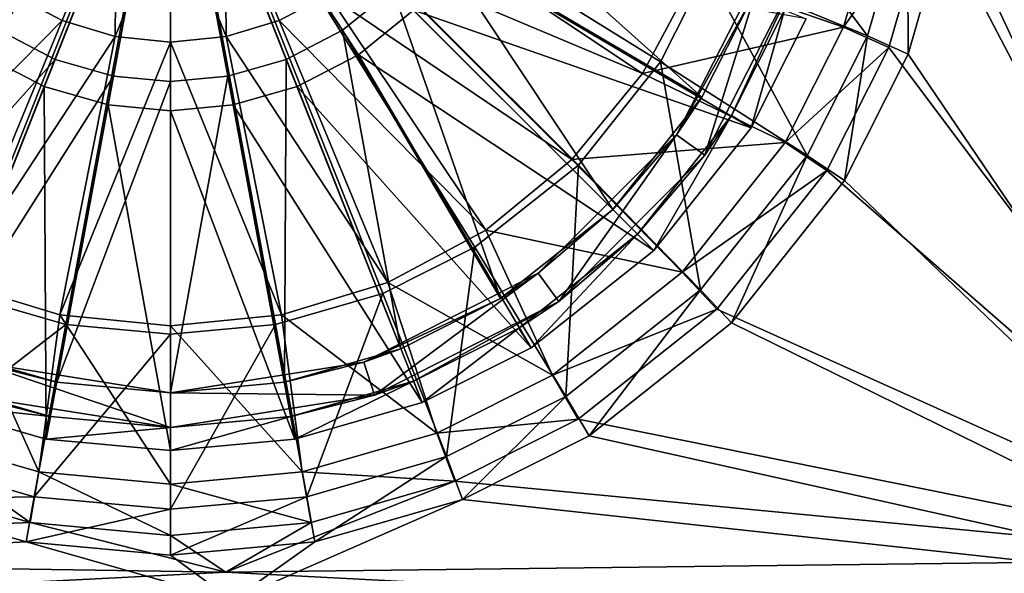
# Model space of a CAD drawing. Header units: metres. Extents: x -904 to 0, y -908 to 0.
# Tile 15 of 136: x -465 to -380, y -840 to -792. Entities that reach past the tile are written whole.
import ezdxf

# ---------------------------------------------------------------- set-up
doc = ezdxf.new("R2010")
doc.units = ezdxf.units.M

msp = doc.modelspace()

# ---------------------------------------------------------------- linework, layer by layer
at = {"layer": 'top0123416'}
for points in [[(-472.96936, -790.995361, 115.948647), (-468.228088, -794.846802, 115.948647), (-452.002167, -770.028137, 117.452507)], [(-466.841797, -792.72644, 113.182106), (-471.178009, -789.203979, 113.182106), (-452.002167, -770.028137, 114.452507)], [(-468.228088, -794.846802, 115.948647), (-462.916931, -797.598328, 115.948647), (-452.002167, -770.028137, 117.452507)], [(-461.984436, -795.242859, 113.182106), (-466.841797, -792.72644, 113.182106), (-452.002167, -770.028137, 114.452507)], [(-462.916931, -797.598328, 115.948647), (-457.397736, -799.185242, 115.948647), (-452.002167, -770.028137, 117.452507)], [(-456.936768, -796.694153, 113.182106), (-461.984436, -795.242859, 113.182106), (-452.002167, -770.028137, 114.452507)], [(-457.397736, -799.185242, 115.948647), (-452.002167, -799.680237, 115.948647), (-452.002167, -770.028137, 117.452507)], [(-452.002167, -797.146912, 113.182106), (-456.936768, -796.694153, 113.182106), (-452.002167, -770.028137, 114.452507)], [(-452.002167, -799.680237, 115.948647), (-446.606567, -799.185242, 115.948647), (-452.002167, -770.028137, 117.452507)], [(-446.606567, -799.185242, 115.948647), (-441.087372, -797.598328, 115.948647), (-452.002167, -770.028137, 117.452507)], [(-441.087372, -797.598328, 115.948647), (-435.776215, -794.846802, 115.948647), (-452.002167, -770.028137, 117.452507)], [(-435.776215, -794.846802, 115.948647), (-431.034943, -790.995361, 115.948647), (-452.002167, -770.028137, 117.452507)], [(-432.826294, -789.203979, 113.182106), (-437.162506, -792.72644, 113.182106), (-452.002167, -770.028137, 114.452507)], [(-437.162506, -792.72644, 113.182106), (-442.019897, -795.242859, 113.182106), (-452.002167, -770.028137, 114.452507)], [(-442.019897, -795.242859, 113.182106), (-447.067535, -796.694153, 113.182106), (-452.002167, -770.028137, 114.452507)], [(-447.067535, -796.694153, 113.182106), (-452.002167, -797.146912, 113.182106), (-452.002167, -770.028137, 114.452507)], [(-406.130859, -798.52063, 109.382042), (-429.303864, -784.867798, 113.182106), (-426.787445, -780.010376, 113.182106)], [(-401.793427, -789.904785, 109.382042), (-406.130859, -798.52063, 109.382042), (-426.787445, -780.010376, 113.182106)], [(-413.81839, -808.211914, 109.382042), (-432.826294, -789.203979, 113.182106), (-429.303864, -784.867798, 113.182106)], [(-406.130859, -798.52063, 109.382042), (-413.81839, -808.211914, 109.382042), (-429.303864, -784.867798, 113.182106)], [(-431.034943, -790.995361, 115.948647), (-401.88205, -801.156372, 111.452507), (-427.183472, -786.254089, 115.948647)], [(-401.88205, -801.156372, 111.452507), (-397.144501, -791.745239, 111.452507), (-427.183472, -786.254089, 115.948647)], [(-408.315247, -801.768555, 101.509148), (-401.793427, -789.904785, 109.382042), (-400.645111, -786.715027, 101.509148)], [(-400.645111, -786.715027, 101.509148), (-405.888184, -803.53186, 101.509148), (-408.315247, -801.768555, 101.509148)], [(-397.791931, -787.64209, 101.509148), (-405.888184, -803.53186, 101.509148), (-400.645111, -786.715027, 101.509148)], [(-405.888184, -803.53186, 101.509148), (-397.791931, -787.64209, 101.509148), (-403.581543, -800.102112, 108.797256)], [(-403.581543, -800.102112, 108.797256), (-397.791931, -787.64209, 101.509148), (-399.004028, -791.009094, 108.797256)], [(-423.509644, -815.899414, 109.382042), (-437.162506, -792.72644, 113.182106), (-432.826294, -789.203979, 113.182106)], [(-413.81839, -808.211914, 109.382042), (-423.509644, -815.899414, 109.382042), (-432.826294, -789.203979, 113.182106)], [(-408.315247, -801.768555, 101.509148), (-406.130859, -798.52063, 109.382042), (-401.793427, -789.904785, 109.382042)], [(-435.776215, -794.846802, 115.948647), (-410.282898, -811.747375, 111.452507), (-431.034943, -790.995361, 115.948647)], [(-410.282898, -811.747375, 111.452507), (-401.88205, -801.156372, 111.452507), (-431.034943, -790.995361, 115.948647)], [(-403.581543, -800.102112, 108.797256), (-399.004028, -791.009094, 108.797256), (-401.88205, -801.156372, 108.389137)], [(-399.004028, -791.009094, 108.797256), (-397.144501, -791.745239, 108.389137), (-401.88205, -801.156372, 108.389137)], [(-401.88205, -801.156372, 108.389137), (-397.144501, -791.745239, 108.389137), (-401.88205, -801.156372, 111.452507)], [(-401.88205, -801.156372, 111.452507), (-397.144501, -791.745239, 108.389137), (-397.144501, -791.745239, 111.452507)], [(-480.49469, -815.899414, 109.382042), (-466.841797, -792.72644, 113.182106), (-461.984436, -795.242859, 113.182106)], [(-432.125488, -820.236877, 109.382042), (-442.019897, -795.242859, 113.182106), (-437.162506, -792.72644, 113.182106)], [(-423.509644, -815.899414, 109.382042), (-432.125488, -820.236877, 109.382042), (-437.162506, -792.72644, 113.182106)], [(-471.878845, -820.236877, 109.382042), (-480.49469, -815.899414, 109.382042), (-461.984436, -795.242859, 113.182106)], [(-468.228088, -794.846802, 115.948647), (-473.719238, -824.885803, 111.452507), (-462.916931, -797.598328, 115.948647)], [(-471.878845, -820.236877, 109.382042), (-461.984436, -795.242859, 113.182106), (-456.936768, -796.694153, 113.182106)], [(-442.175842, -823.126587, 109.382042), (-447.067535, -796.694153, 113.182106), (-442.019897, -795.242859, 113.182106)], [(-432.125488, -820.236877, 109.382042), (-442.175842, -823.126587, 109.382042), (-442.019897, -795.242859, 113.182106)], [(-441.087372, -797.598328, 115.948647), (-420.873901, -820.148254, 111.452507), (-435.776215, -794.846802, 115.948647)], [(-420.873901, -820.148254, 111.452507), (-410.282898, -811.747375, 111.452507), (-435.776215, -794.846802, 115.948647)], [(-461.828461, -823.126587, 109.382042), (-471.878845, -820.236877, 109.382042), (-456.936768, -796.694153, 113.182106)], [(-461.828461, -823.126587, 109.382042), (-456.936768, -796.694153, 113.182106), (-452.002167, -797.146912, 113.182106)], [(-452.002167, -824.028137, 109.382042), (-461.828461, -823.126587, 109.382042), (-452.002167, -797.146912, 113.182106)], [(-442.175842, -823.126587, 109.382042), (-452.002167, -824.028137, 109.382042), (-447.067535, -796.694153, 113.182106)], [(-452.002167, -824.028137, 109.382042), (-452.002167, -797.146912, 113.182106), (-447.067535, -796.694153, 113.182106)], [(-473.719238, -824.885803, 111.452507), (-462.738312, -828.04303, 111.452507), (-462.916931, -797.598328, 115.948647)], [(-462.916931, -797.598328, 115.948647), (-462.738312, -828.04303, 111.452507), (-457.397736, -799.185242, 115.948647)], [(-446.606567, -799.185242, 115.948647), (-430.285065, -824.885803, 111.452507), (-441.087372, -797.598328, 115.948647)], [(-430.285065, -824.885803, 111.452507), (-420.873901, -820.148254, 111.452507), (-441.087372, -797.598328, 115.948647)], [(-413.81839, -808.211914, 109.382042), (-406.130859, -798.52063, 109.382042), (-408.315247, -801.768555, 101.509148)], [(-462.738312, -828.04303, 111.452507), (-452.002167, -829.028076, 111.452507), (-457.397736, -799.185242, 115.948647)], [(-457.397736, -799.185242, 115.948647), (-452.002167, -829.028076, 111.452507), (-452.002167, -799.680237, 115.948647)], [(-452.002167, -799.680237, 115.948647), (-441.265991, -828.04303, 111.452507), (-446.606567, -799.185242, 115.948647)], [(-452.002167, -829.028076, 111.452507), (-441.265991, -828.04303, 111.452507), (-452.002167, -799.680237, 115.948647)], [(-441.265991, -828.04303, 111.452507), (-430.285065, -824.885803, 111.452507), (-446.606567, -799.185242, 115.948647)], [(-411.697083, -810.333191, 108.797256), (-403.581543, -800.102112, 108.797256), (-410.282898, -811.747375, 108.389137)], [(-411.697083, -810.333191, 108.797256), (-405.888184, -803.53186, 101.509148), (-403.581543, -800.102112, 108.797256)], [(-403.581543, -800.102112, 108.797256), (-401.88205, -801.156372, 108.389137), (-410.282898, -811.747375, 108.389137)], [(-410.282898, -811.747375, 108.389137), (-401.88205, -801.156372, 108.389137), (-410.282898, -811.747375, 111.452507)], [(-410.282898, -811.747375, 111.452507), (-401.88205, -801.156372, 108.389137), (-401.88205, -801.156372, 111.452507)], [(-420.261749, -813.715027, 101.509148), (-413.81839, -808.211914, 109.382042), (-408.315247, -801.768555, 101.509148)], [(-408.315247, -801.768555, 101.509148), (-418.498383, -816.14209, 101.509148), (-420.261749, -813.715027, 101.509148)], [(-405.888184, -803.53186, 101.509148), (-418.498383, -816.14209, 101.509148), (-408.315247, -801.768555, 101.509148)], [(-418.498383, -816.14209, 101.509148), (-405.888184, -803.53186, 101.509148), (-411.697083, -810.333191, 108.797256)], [(-423.509644, -815.899414, 109.382042), (-413.81839, -808.211914, 109.382042), (-420.261749, -813.715027, 101.509148)], [(-421.928162, -818.44873, 108.797256), (-411.697083, -810.333191, 108.797256), (-420.873901, -820.148254, 108.389137)], [(-421.928162, -818.44873, 108.797256), (-418.498383, -816.14209, 101.509148), (-411.697083, -810.333191, 108.797256)], [(-411.697083, -810.333191, 108.797256), (-410.282898, -811.747375, 108.389137), (-420.873901, -820.148254, 108.389137)], [(-420.873901, -820.148254, 108.389137), (-410.282898, -811.747375, 108.389137), (-420.873901, -820.148254, 111.452507)], [(-420.873901, -820.148254, 111.452507), (-410.282898, -811.747375, 108.389137), (-410.282898, -811.747375, 111.452507)], [(-435.315247, -821.385193, 101.509148), (-423.509644, -815.899414, 109.382042), (-420.261749, -813.715027, 101.509148)], [(-420.261749, -813.715027, 101.509148), (-434.388184, -824.238342, 101.509148), (-435.315247, -821.385193, 101.509148)], [(-418.498383, -816.14209, 101.509148), (-434.388184, -824.238342, 101.509148), (-420.261749, -813.715027, 101.509148)], [(-435.315247, -821.385193, 101.509148), (-432.125488, -820.236877, 109.382042), (-423.509644, -815.899414, 109.382042)], [(-434.388184, -824.238342, 101.509148), (-418.498383, -816.14209, 101.509148), (-431.02121, -823.026245, 108.797256)], [(-418.498383, -816.14209, 101.509148), (-421.928162, -818.44873, 108.797256), (-431.02121, -823.026245, 108.797256)], [(-431.02121, -823.026245, 108.797256), (-421.928162, -818.44873, 108.797256), (-430.285065, -824.885803, 108.389137)], [(-421.928162, -818.44873, 108.797256), (-420.873901, -820.148254, 108.389137), (-430.285065, -824.885803, 108.389137)], [(-471.878845, -820.236877, 109.382042), (-461.828461, -823.126587, 109.382042), (-468.689087, -821.385193, 101.509148)], [(-442.175842, -823.126587, 109.382042), (-432.125488, -820.236877, 109.382042), (-435.315247, -821.385193, 101.509148)], [(-430.285065, -824.885803, 108.389137), (-420.873901, -820.148254, 108.389137), (-430.285065, -824.885803, 111.452507)], [(-430.285065, -824.885803, 111.452507), (-420.873901, -820.148254, 108.389137), (-420.873901, -820.148254, 111.452507)], [(-452.002167, -827.028137, 101.509148), (-469.616119, -824.238342, 101.509148), (-468.689087, -821.385193, 101.509148)], [(-468.689087, -821.385193, 101.509148), (-461.828461, -823.126587, 109.382042), (-452.002167, -824.028137, 101.509148)], [(-452.002167, -827.028137, 101.509148), (-468.689087, -821.385193, 101.509148), (-452.002167, -824.028137, 101.509148)], [(-452.002167, -824.028137, 101.509148), (-442.175842, -823.126587, 109.382042), (-435.315247, -821.385193, 101.509148)], [(-434.388184, -824.238342, 101.509148), (-452.002167, -824.028137, 101.509148), (-435.315247, -821.385193, 101.509148)], [(-472.983093, -823.026245, 108.797256), (-462.37439, -826.076477, 108.797256), (-473.719238, -824.885803, 108.389137)], [(-472.983093, -823.026245, 108.797256), (-469.616119, -824.238342, 101.509148), (-462.37439, -826.076477, 108.797256)], [(-461.828461, -823.126587, 109.382042), (-452.002167, -824.028137, 109.382042), (-452.002167, -824.028137, 101.509148)], [(-452.002167, -824.028137, 101.509148), (-452.002167, -824.028137, 109.382042), (-442.175842, -823.126587, 109.382042)], [(-441.629944, -826.076477, 108.797256), (-431.02121, -823.026245, 108.797256), (-441.265991, -828.04303, 108.389137)], [(-434.388184, -824.238342, 101.509148), (-431.02121, -823.026245, 108.797256), (-441.629944, -826.076477, 108.797256)], [(-431.02121, -823.026245, 108.797256), (-430.285065, -824.885803, 108.389137), (-441.265991, -828.04303, 108.389137)], [(-469.616119, -824.238342, 101.509148), (-452.002167, -827.028137, 101.509148), (-462.37439, -826.076477, 108.797256)], [(-434.388184, -824.238342, 101.509148), (-452.002167, -827.028137, 101.509148), (-452.002167, -824.028137, 101.509148)], [(-452.002167, -827.028137, 101.509148), (-434.388184, -824.238342, 101.509148), (-441.629944, -826.076477, 108.797256)], [(-462.37439, -826.076477, 108.797256), (-462.738312, -828.04303, 108.389137), (-473.719238, -824.885803, 108.389137)], [(-473.719238, -824.885803, 108.389137), (-462.738312, -828.04303, 108.389137), (-473.719238, -824.885803, 111.452507)], [(-473.719238, -824.885803, 111.452507), (-462.738312, -828.04303, 108.389137), (-462.738312, -828.04303, 111.452507)], [(-441.265991, -828.04303, 108.389137), (-430.285065, -824.885803, 108.389137), (-441.265991, -828.04303, 111.452507)], [(-441.265991, -828.04303, 111.452507), (-430.285065, -824.885803, 108.389137), (-430.285065, -824.885803, 111.452507)], [(-462.37439, -826.076477, 108.797256), (-452.002167, -827.028137, 108.797256), (-462.738312, -828.04303, 108.389137)], [(-462.37439, -826.076477, 108.797256), (-452.002167, -827.028137, 101.509148), (-452.002167, -827.028137, 108.797256)], [(-452.002167, -827.028137, 108.797256), (-441.629944, -826.076477, 108.797256), (-452.002167, -829.028076, 108.389137)], [(-441.629944, -826.076477, 108.797256), (-441.265991, -828.04303, 108.389137), (-452.002167, -829.028076, 108.389137)], [(-452.002167, -827.028137, 101.509148), (-441.629944, -826.076477, 108.797256), (-452.002167, -827.028137, 108.797256)], [(-452.002167, -827.028137, 108.797256), (-452.002167, -829.028076, 108.389137), (-462.738312, -828.04303, 108.389137)], [(-462.738312, -828.04303, 108.389137), (-452.002167, -829.028076, 111.452507), (-462.738312, -828.04303, 111.452507)], [(-462.738312, -828.04303, 108.389137), (-452.002167, -829.028076, 108.389137), (-452.002167, -829.028076, 111.452507)], [(-452.002167, -829.028076, 108.389137), (-441.265991, -828.04303, 111.452507), (-452.002167, -829.028076, 111.452507)], [(-452.002167, -829.028076, 108.389137), (-441.265991, -828.04303, 108.389137), (-441.265991, -828.04303, 111.452507)]]:
    msp.add_3dface(points, dxfattribs=at)
at = {"layer": 'top0123458'}
for points in [[(-67.241051, -723.909851, 106.525017), (-221.515747, -834.223022, 103.636368), (-388.329742, -744.40271, 105.988396)], [(-220.562698, -832.040527, 106.69455), (-69.371925, -726.89624, 109.447845), (-389.989258, -745.137939, 108.970169)], [(-388.329742, -744.40271, 105.988396), (-221.515747, -834.223022, 103.636368), (-266.758728, -837.09552, 103.56115)], [(-266.758728, -837.09552, 103.56115), (-384.665161, -757.143738, 105.654755), (-388.329742, -744.40271, 105.988396)], [(-264.821167, -834.755127, 106.623459), (-389.989258, -745.137939, 108.970169), (-386.420197, -757.546936, 108.645226)], [(-264.821167, -834.755127, 106.623459), (-220.562698, -832.040527, 106.69455), (-389.989258, -745.137939, 108.970169)], [(-383.521851, -769.60083, 105.32856), (-384.665161, -757.143738, 105.654755), (-266.758728, -837.09552, 103.56115)], [(-386.420197, -757.546936, 108.645226), (-385.306641, -769.679321, 108.32753), (-311.489899, -836.953796, 106.565887)], [(-311.489899, -836.953796, 106.565887), (-264.821167, -834.755127, 106.623459), (-386.420197, -757.546936, 108.645226)], [(-494.297943, -795.458557, 89.074699), (-498.298676, -787.514771, 89.282715), (-452.00235, -769.192566, 89.738754)], [(-487.210724, -804.389526, 88.840836), (-494.297943, -795.458557, 89.074699), (-452.00235, -769.192566, 89.738754)], [(-478.276703, -811.474304, 88.655312), (-487.210724, -804.389526, 88.840836), (-452.00235, -769.192566, 89.738754)], [(-470.33017, -815.473694, 88.550591), (-478.276703, -811.474304, 88.655312), (-452.00235, -769.192566, 89.738754)], [(-461.062958, -818.137268, 88.480843), (-470.33017, -815.473694, 88.550591), (-452.00235, -769.192566, 89.738754)], [(-452.00235, -818.968323, 88.459076), (-461.062958, -818.137268, 88.480843), (-452.00235, -769.192566, 89.738754)], [(-405.705994, -787.514771, 89.282715), (-409.706726, -795.458557, 89.074699), (-452.00235, -769.192566, 89.738754)], [(-409.706726, -795.458557, 89.074699), (-416.793945, -804.389526, 88.840836), (-452.00235, -769.192566, 89.738754)], [(-416.793945, -804.389526, 88.840836), (-425.727966, -811.474304, 88.655312), (-452.00235, -769.192566, 89.738754)], [(-425.727966, -811.474304, 88.655312), (-433.6745, -815.473694, 88.550591), (-452.00235, -769.192566, 89.738754)], [(-433.6745, -815.473694, 88.550591), (-442.941711, -818.137268, 88.480843), (-452.00235, -769.192566, 89.738754)], [(-442.941711, -818.137268, 88.480843), (-452.00235, -818.968323, 88.459076), (-452.00235, -769.192566, 89.738754)], [(-385.306641, -769.679321, 108.32753), (-386.420197, -781.811707, 108.009834), (-311.489899, -836.953796, 106.565887)], [(-384.665161, -782.057861, 105.002357), (-383.521851, -769.60083, 105.32856), (-312.000671, -839.306641, 103.50325)], [(-312.000671, -839.306641, 103.50325), (-383.521851, -769.60083, 105.32856), (-266.758728, -837.09552, 103.56115)], [(-405.705994, -787.514771, 89.282715), (-403.041473, -778.250732, 89.525307), (-391.845978, -793.225098, 97.742462)], [(-403.041473, -778.250732, 89.525307), (-388.383759, -781.187622, 98.057671), (-391.845978, -793.225098, 97.742462)], [(-456.687561, -780.581543, 92.447395), (-465.609528, -789.630127, 92.216286), (-461.373322, -791.893311, 92.157021)], [(-456.78241, -793.2854, 92.120567), (-456.687561, -780.581543, 92.447395), (-461.373322, -791.893311, 92.157021)], [(-452.00235, -781.512939, 92.423004), (-456.687561, -780.581543, 92.447395), (-456.78241, -793.2854, 92.120567)], [(-447.22226, -793.2854, 92.120567), (-447.317139, -780.581543, 92.447395), (-452.00235, -781.512939, 92.423004)], [(-447.22226, -793.2854, 92.120567), (-442.631348, -791.893311, 92.157021), (-447.317139, -780.581543, 92.447395)], [(-442.631348, -791.893311, 92.157021), (-438.395142, -789.630127, 92.216286), (-447.317139, -780.581543, 92.447395)], [(-393.921967, -792.460449, 99.938263), (-390.579224, -780.838379, 100.242592), (-406.742371, -788.008972, 92.270424)], [(-386.420197, -781.811707, 108.009834), (-390.579224, -780.838379, 100.242592), (-393.921967, -792.460449, 99.938263)], [(-391.845978, -793.225098, 97.742462), (-388.383759, -781.187622, 98.057671), (-388.329742, -794.79895, 104.668724)], [(-388.383759, -781.187622, 98.057671), (-384.665161, -782.057861, 105.002357), (-388.329742, -794.79895, 104.668724)], [(-452.00235, -793.756226, 92.108246), (-452.00235, -781.512939, 92.423004), (-456.78241, -793.2854, 92.120567)], [(-452.00235, -793.756226, 92.108246), (-447.22226, -793.2854, 92.120567), (-452.00235, -781.512939, 92.423004)], [(-389.989258, -794.220703, 107.684891), (-386.420197, -781.811707, 108.009834), (-393.921967, -792.460449, 99.938263)], [(-386.420197, -781.811707, 108.009834), (-389.989258, -794.220703, 107.684891), (-356.824402, -838.442627, 106.526901)], [(-388.329742, -794.79895, 104.668724), (-384.665161, -782.057861, 105.002357), (-357.136627, -840.85498, 103.4627)], [(-311.489899, -836.953796, 106.565887), (-386.420197, -781.811707, 108.009834), (-356.824402, -838.442627, 106.526901)], [(-357.136627, -840.85498, 103.4627), (-384.665161, -782.057861, 105.002357), (-312.000671, -839.306641, 103.50325)], [(-434.682251, -786.583984, 92.296051), (-411.269043, -796.476135, 92.048698), (-431.638611, -782.876892, 92.393127)], [(-431.638611, -782.876892, 92.393127), (-411.269043, -796.476135, 92.048698), (-406.742371, -788.008972, 92.270424)], [(-417.361237, -803.897766, 91.854362), (-434.682251, -786.583984, 92.296051), (-438.395142, -789.630127, 92.216286)], [(-417.361237, -803.897766, 91.854362), (-411.269043, -796.476135, 92.048698), (-434.682251, -786.583984, 92.296051)], [(-393.921967, -792.460449, 99.938263), (-406.742371, -788.008972, 92.270424), (-411.269043, -796.476135, 92.048698)], [(-409.706726, -795.458557, 89.074699), (-405.705994, -787.514771, 89.282715), (-397.03952, -803.539185, 97.472374)], [(-405.705994, -787.514771, 89.282715), (-391.845978, -793.225098, 97.742462), (-397.03952, -803.539185, 97.472374)], [(-461.373322, -791.893311, 92.157021), (-465.609528, -789.630127, 92.216286), (-479.219818, -809.988586, 91.694862)], [(-424.784851, -809.988586, 91.694862), (-438.395142, -789.630127, 92.216286), (-442.631348, -791.893311, 92.157021)], [(-424.784851, -809.988586, 91.694862), (-417.361237, -803.897766, 91.854362), (-438.395142, -789.630127, 92.216286)], [(-470.750153, -814.514465, 91.576347), (-461.373322, -791.893311, 92.157021), (-479.219818, -809.988586, 91.694862)], [(-456.78241, -793.2854, 92.120567), (-461.373322, -791.893311, 92.157021), (-470.750153, -814.514465, 91.576347)], [(-433.254547, -814.514465, 91.576347), (-442.631348, -791.893311, 92.157021), (-447.22226, -793.2854, 92.120567)], [(-433.254547, -814.514465, 91.576347), (-424.784851, -809.988586, 91.694862), (-442.631348, -791.893311, 92.157021)], [(-398.936859, -802.419556, 99.677475), (-393.921967, -792.460449, 99.938263), (-411.269043, -796.476135, 92.048698)], [(-389.989258, -794.220703, 107.684891), (-393.921967, -792.460449, 99.938263), (-398.936859, -802.419556, 99.677475)], [(-461.559906, -817.301514, 91.503372), (-456.78241, -793.2854, 92.120567), (-470.750153, -814.514465, 91.576347)], [(-452.00235, -793.756226, 92.108246), (-456.78241, -793.2854, 92.120567), (-461.559906, -817.301514, 91.503372)], [(-452.00235, -818.242615, 91.478729), (-452.00235, -793.756226, 92.108246), (-461.559906, -817.301514, 91.503372)], [(-442.444794, -817.301453, 91.503372), (-447.22226, -793.2854, 92.120567), (-452.00235, -793.756226, 92.108246)], [(-452.00235, -818.242615, 91.478729), (-442.444794, -817.301453, 91.503372), (-452.00235, -793.756226, 92.108246)], [(-442.444794, -817.301453, 91.503372), (-433.254547, -814.514465, 91.576347), (-447.22226, -793.2854, 92.120567)], [(-397.03952, -803.539185, 97.472374), (-391.845978, -793.225098, 97.742462), (-393.825928, -805.714355, 104.382889)], [(-391.845978, -793.225098, 97.742462), (-388.329742, -794.79895, 104.668724), (-393.825928, -805.714355, 104.382889)], [(-395.34259, -804.852356, 107.406494), (-389.989258, -794.220703, 107.684891), (-398.936859, -802.419556, 99.677475)], [(-356.824402, -838.442627, 106.526901), (-389.989258, -794.220703, 107.684891), (-395.34259, -804.852356, 107.406494)], [(-393.825928, -805.714355, 104.382889), (-388.329742, -794.79895, 104.668724), (-357.136627, -840.85498, 103.4627)], [(-416.793945, -804.389526, 88.840836), (-409.706726, -795.458557, 89.074699), (-406.253418, -815.151733, 97.168289)], [(-409.706726, -795.458557, 89.074699), (-397.03952, -803.539185, 97.472374), (-406.253418, -815.151733, 97.168289)], [(-398.936859, -802.419556, 99.677475), (-411.269043, -796.476135, 92.048698), (-417.361237, -803.897766, 91.854362)], [(-407.832184, -813.630432, 99.383904), (-398.936859, -802.419556, 99.677475), (-417.361237, -803.897766, 91.854362)], [(-395.34259, -804.852356, 107.406494), (-398.936859, -802.419556, 99.677475), (-407.832184, -813.630432, 99.383904)], [(-407.832184, -813.630432, 99.383904), (-417.361237, -803.897766, 91.854362), (-424.784851, -809.988586, 91.694862)], [(-406.253418, -815.151733, 97.168289), (-397.03952, -803.539185, 97.472374), (-403.579315, -818.007263, 104.060989)], [(-397.03952, -803.539185, 97.472374), (-393.825928, -805.714355, 104.382889), (-403.579315, -818.007263, 104.060989)], [(-425.727966, -811.474304, 88.655312), (-416.793945, -804.389526, 88.840836), (-417.869965, -824.362488, 96.927101)], [(-416.793945, -804.389526, 88.840836), (-406.253418, -815.151733, 97.168289), (-417.869965, -824.362488, 96.927101)], [(-404.84137, -816.824158, 107.093002), (-395.34259, -804.852356, 107.406494), (-407.832184, -813.630432, 99.383904)], [(-395.34259, -804.852356, 107.406494), (-404.84137, -816.824158, 107.093002), (-356.824402, -838.442627, 106.526901)], [(-403.579315, -818.007263, 104.060989), (-393.825928, -805.714355, 104.382889), (-357.136627, -840.85498, 103.4627)], [(-419.046936, -822.522705, 99.151054), (-424.784851, -809.988586, 91.694862), (-433.254547, -814.514465, 91.576347)], [(-419.046936, -822.522705, 99.151054), (-407.832184, -813.630432, 99.383904), (-424.784851, -809.988586, 91.694862)], [(-433.6745, -815.473694, 88.550591), (-425.727966, -811.474304, 88.655312), (-428.187592, -829.55426, 96.791145)], [(-425.727966, -811.474304, 88.655312), (-417.869965, -824.362488, 96.927101), (-428.187592, -829.55426, 96.791145)], [(-404.84137, -816.824158, 107.093002), (-407.832184, -813.630432, 99.383904), (-419.046936, -822.522705, 99.151054)], [(-470.750153, -814.514465, 91.576347), (-474.995239, -827.535889, 99.019775), (-463.369202, -830.877502, 98.932274)], [(-461.559906, -817.301514, 91.503372), (-470.750153, -814.514465, 91.576347), (-463.369202, -830.877502, 98.932274)], [(-429.00943, -827.535889, 99.019775), (-433.254547, -814.514465, 91.576347), (-442.444794, -817.301453, 91.503372)], [(-429.00943, -827.535889, 99.019775), (-419.046936, -822.522705, 99.151054), (-433.254547, -814.514465, 91.576347)], [(-417.869965, -824.362488, 96.927101), (-406.253418, -815.151733, 97.168289), (-415.876404, -827.757324, 103.805679)], [(-406.253418, -815.151733, 97.168289), (-403.579315, -818.007263, 104.060989), (-415.876404, -827.757324, 103.805679)], [(-475.817078, -829.55426, 96.791145), (-470.33017, -815.473694, 88.550591), (-461.062958, -818.137268, 88.480843)], [(-442.941711, -818.137268, 88.480843), (-433.6745, -815.473694, 88.550591), (-440.229187, -833.015259, 96.700516)], [(-433.6745, -815.473694, 88.550591), (-428.187592, -829.55426, 96.791145), (-440.229187, -833.015259, 96.700516)], [(-416.817261, -826.319641, 106.844353), (-404.84137, -816.824158, 107.093002), (-419.046936, -822.522705, 99.151054)], [(-356.824402, -838.442627, 106.526901), (-404.84137, -816.824158, 107.093002), (-416.817261, -826.319641, 106.844353)], [(-461.559906, -817.301514, 91.503372), (-463.369202, -830.877502, 98.932274), (-452.00235, -831.920044, 98.904976)], [(-452.00235, -818.242615, 91.478729), (-461.559906, -817.301514, 91.503372), (-452.00235, -831.920044, 98.904976)], [(-440.635468, -830.877502, 98.932274), (-442.444794, -817.301453, 91.503372), (-452.00235, -818.242615, 91.478729)], [(-440.635468, -830.877502, 98.932274), (-429.00943, -827.535889, 99.019775), (-442.444794, -817.301453, 91.503372)], [(-463.775513, -833.015259, 96.700516), (-475.817078, -829.55426, 96.791145), (-461.062958, -818.137268, 88.480843)], [(-463.775513, -833.015259, 96.700516), (-461.062958, -818.137268, 88.480843), (-452.00235, -818.968323, 88.459076)], [(-452.00235, -818.968323, 88.459076), (-442.941711, -818.137268, 88.480843), (-452.00235, -834.095093, 96.672241)], [(-442.941711, -818.137268, 88.480843), (-440.229187, -833.015259, 96.700516), (-452.00235, -834.095093, 96.672241)], [(-452.00235, -831.920044, 98.904976), (-440.635468, -830.877502, 98.932274), (-452.00235, -818.242615, 91.478729)], [(-357.136627, -840.85498, 103.4627), (-415.876404, -827.757324, 103.805679), (-403.579315, -818.007263, 104.060989)], [(-452.00235, -834.095093, 96.672241), (-463.775513, -833.015259, 96.700516), (-452.00235, -818.968323, 88.459076)], [(-416.817261, -826.319641, 106.844353), (-419.046936, -822.522705, 99.151054), (-429.00943, -827.535889, 99.019775)], [(-428.187592, -829.55426, 96.791145), (-417.869965, -824.362488, 96.927101), (-426.795593, -833.251587, 103.661804)], [(-417.869965, -824.362488, 96.927101), (-415.876404, -827.757324, 103.805679), (-426.795593, -833.251587, 103.661804)], [(-427.452545, -831.671204, 106.704216), (-416.817261, -826.319641, 106.844353), (-429.00943, -827.535889, 99.019775)], [(-427.452545, -831.671204, 106.704216), (-356.824402, -838.442627, 106.526901), (-416.817261, -826.319641, 106.844353)], [(-474.995239, -827.535889, 99.019775), (-476.552124, -831.671204, 106.704216), (-464.138885, -835.239014, 106.610786)], [(-463.369202, -830.877502, 98.932274), (-474.995239, -827.535889, 99.019775), (-464.138885, -835.239014, 106.610786)], [(-427.452545, -831.671204, 106.704216), (-429.00943, -827.535889, 99.019775), (-440.635468, -830.877502, 98.932274)], [(-426.795593, -833.251587, 103.661804), (-415.876404, -827.757324, 103.805679), (-357.136627, -840.85498, 103.4627)], [(-477.209106, -833.251587, 103.661804), (-475.817078, -829.55426, 96.791145), (-463.775513, -833.015259, 96.700516)], [(-440.229187, -833.015259, 96.700516), (-428.187592, -829.55426, 96.791145), (-439.541016, -836.914917, 103.56588)], [(-428.187592, -829.55426, 96.791145), (-426.795593, -833.251587, 103.661804), (-439.541016, -836.914917, 103.56588)], [(-463.369202, -830.877502, 98.932274), (-464.138885, -835.239014, 106.610786), (-452.00235, -836.352173, 106.581642)], [(-452.00235, -831.920044, 98.904976), (-463.369202, -830.877502, 98.932274), (-452.00235, -836.352173, 106.581642)], [(-439.865814, -835.239014, 106.610786), (-440.635468, -830.877502, 98.932274), (-452.00235, -831.920044, 98.904976)], [(-439.865814, -835.239014, 106.610786), (-427.452545, -831.671204, 106.704216), (-440.635468, -830.877502, 98.932274)], [(-464.138885, -835.239014, 106.610786), (-476.552124, -831.671204, 106.704216), (-535.732666, -838.164734, 106.53418)], [(-452.00235, -836.352173, 106.581642), (-439.865814, -835.239014, 106.610786), (-452.00235, -831.920044, 98.904976)], [(-439.865814, -835.239014, 106.610786), (-447.244293, -839.525024, 106.498558), (-427.452545, -831.671204, 106.704216)], [(-447.244293, -839.525024, 106.498558), (-356.824402, -838.442627, 106.526901), (-427.452545, -831.671204, 106.704216)], [(-464.463654, -836.914917, 103.56588), (-477.209106, -833.251587, 103.661804), (-463.775513, -833.015259, 96.700516)], [(-464.463654, -836.914917, 103.56588), (-463.775513, -833.015259, 96.700516), (-452.00235, -834.095093, 96.672241)], [(-452.00235, -834.095093, 96.672241), (-440.229187, -833.015259, 96.700516), (-452.00235, -838.057861, 103.53595)], [(-440.229187, -833.015259, 96.700516), (-439.541016, -836.914917, 103.56588), (-452.00235, -838.057861, 103.53595)], [(-464.463654, -836.914917, 103.56588), (-535.015198, -840.575012, 103.470032), (-477.209106, -833.251587, 103.661804)], [(-439.541016, -836.914917, 103.56588), (-426.795593, -833.251587, 103.661804), (-446.703979, -841.986023, 103.433083)], [(-446.703979, -841.986023, 103.433083), (-426.795593, -833.251587, 103.661804), (-357.136627, -840.85498, 103.4627)], [(-452.00235, -838.057861, 103.53595), (-464.463654, -836.914917, 103.56588), (-452.00235, -834.095093, 96.672241)], [(-447.244293, -839.525024, 106.498558), (-464.138885, -835.239014, 106.610786), (-535.732666, -838.164734, 106.53418)], [(-452.00235, -836.352173, 106.581642), (-464.138885, -835.239014, 106.610786), (-447.244293, -839.525024, 106.498558)], [(-439.865814, -835.239014, 106.610786), (-452.00235, -836.352173, 106.581642), (-447.244293, -839.525024, 106.498558)], [(-446.703979, -841.986023, 103.433083), (-535.015198, -840.575012, 103.470032), (-464.463654, -836.914917, 103.56588)], [(-452.00235, -838.057861, 103.53595), (-446.703979, -841.986023, 103.433083), (-464.463654, -836.914917, 103.56588)], [(-452.00235, -838.057861, 103.53595), (-439.541016, -836.914917, 103.56588), (-446.703979, -841.986023, 103.433083)], [(-447.244293, -839.525024, 106.498558), (-535.732666, -838.164734, 106.53418), (-539.982422, -844.277161, 134.349136)], [(-354.147522, -844.417358, 134.32843), (-356.824402, -838.442627, 106.526901), (-447.244293, -839.525024, 106.498558)], [(-354.147522, -844.417358, 134.32843), (-447.244293, -839.525024, 106.498558), (-539.982422, -844.277161, 134.349136)]]:
    msp.add_3dface(points, dxfattribs=at)

doc.saveas('drawing.dxf')
